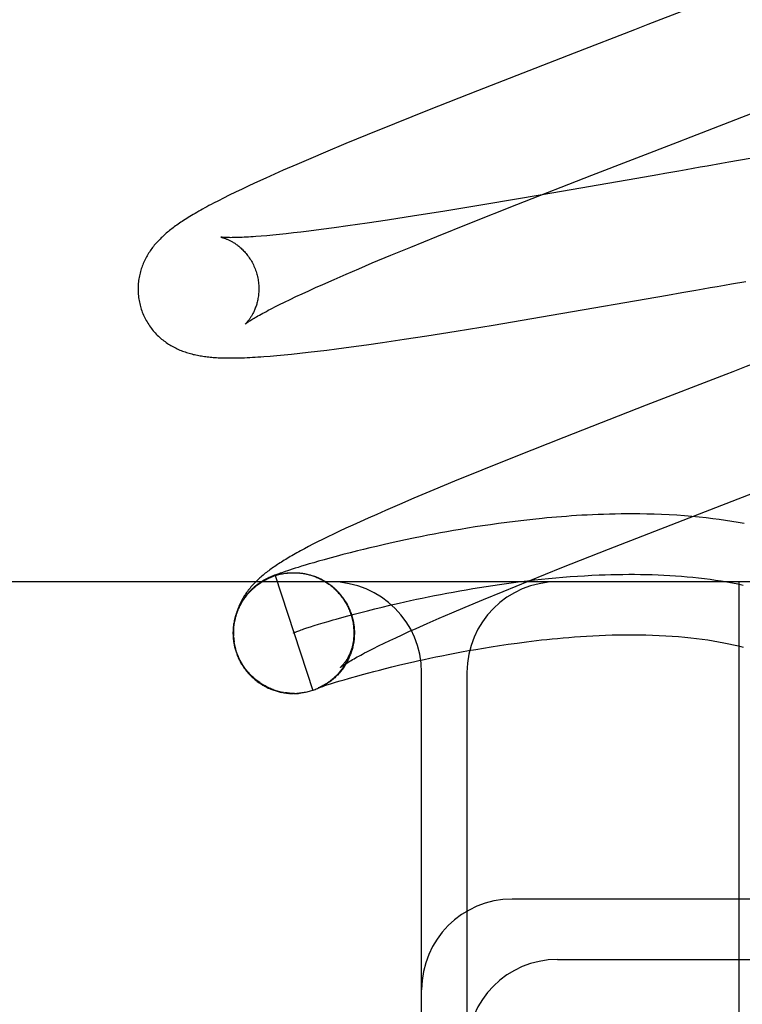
# Model space of a CAD drawing. Header units: inches. Extents: x 0 to 243, y 0 to 157.
# Tile 17 of 115: x 116.518 to 116.637, y 57.59 to 57.753. Entities that reach past the tile are written whole.
import ezdxf

# ---------------------------------------------------------------- set-up
doc = ezdxf.new("R2010")
doc.units = ezdxf.units.IN
doc.header["$LTSCALE"] = 13.357143
doc.header["$MEASUREMENT"] = 0
doc.linetypes.add('HIDDEN', pattern=[0.2, 0.1, -0.1])
doc.layers.add('DEFAULT_2', color=8, linetype='HIDDEN')

msp = doc.modelspace()

# ---------------------------------------------------------------- linework, layer by layer
at = {"layer": 'DEFAULT_2', "color": 8, "linetype": 'HIDDEN'}
for p, q in [((116.63617, 57.75773), (116.62157, 57.75207)), ((116.60937, 57.74735), (116.59339, 57.74113)), ((116.59339, 57.74113), (116.58537, 57.73796)), ((116.58537, 57.73796), (116.57964, 57.73566)), ((116.62871, 57.73349), (116.63881, 57.7374)), ((116.57964, 57.73566), (116.57508, 57.73381)), ((116.57508, 57.73381), (116.57158, 57.73237)), ((116.57158, 57.73237), (116.56822, 57.73097)), ((116.5658, 57.72994), (116.56346, 57.72894)), ((116.56822, 57.73097), (116.5658, 57.72994)), ((116.6385, 57.72991), (116.63495, 57.72928)), ((116.56346, 57.72894), (116.56122, 57.72796)), ((116.55835, 57.72668), (116.55696, 57.72605)), ((116.55977, 57.72732), (116.55835, 57.72668)), ((116.56122, 57.72796), (116.55977, 57.72732)), ((116.59986, 57.72228), (116.61228, 57.72713)), ((116.61973, 57.72662), (116.60405, 57.7239)), ((116.62321, 57.72723), (116.61973, 57.72662)), ((116.62788, 57.72804), (116.6267, 57.72784)), ((116.55563, 57.72543), (116.5544, 57.72485)), ((116.55696, 57.72605), (116.55563, 57.72543)), ((116.55134, 57.72336), (116.55048, 57.72293)), ((116.55227, 57.72382), (116.55134, 57.72336)), ((116.55329, 57.72432), (116.55227, 57.72382)), ((116.5544, 57.72485), (116.55329, 57.72432)), ((116.60405, 57.7239), (116.59458, 57.7223)), ((116.55048, 57.72293), (116.54968, 57.72251)), ((116.59458, 57.7223), (116.58763, 57.72116)), ((116.5921, 57.71921), (116.59986, 57.72228)), ((116.58294, 57.72041), (116.57848, 57.71972)), ((116.58763, 57.72116), (116.58294, 57.72041)), ((116.56965, 57.71844), (116.56749, 57.71815)), ((116.57192, 57.71876), (116.56965, 57.71844)), ((116.57511, 57.71922), (116.57192, 57.71876)), ((116.57848, 57.71972), (116.57511, 57.71922)), ((116.58663, 57.71702), (116.5921, 57.71921)), ((116.55851, 57.71714), (116.55756, 57.71706)), ((116.55952, 57.71724), (116.55851, 57.71714)), ((116.56059, 57.71734), (116.55952, 57.71724)), ((116.56172, 57.71746), (116.56059, 57.71734)), ((116.5629, 57.71759), (116.56172, 57.71746)), ((116.56415, 57.71774), (116.5629, 57.71759)), ((116.56544, 57.7179), (116.56415, 57.71774)), ((116.56749, 57.71815), (116.56544, 57.7179)), ((116.58231, 57.71526), (116.58663, 57.71702)), ((116.57904, 57.71391), (116.58231, 57.71526)), ((116.57594, 57.71262), (116.57904, 57.71391)), ((116.57373, 57.71168), (116.57594, 57.71262)), ((116.56963, 57.70991), (116.57162, 57.71078)), ((116.57162, 57.71078), (116.57373, 57.71168)), ((116.56656, 57.70855), (116.56775, 57.70908)), ((116.56775, 57.70908), (116.56963, 57.70991)), ((116.63541, 57.70916), (116.63777, 57.70957)), ((116.56236, 57.70659), (116.56332, 57.70705)), ((116.56332, 57.70705), (116.56435, 57.70753)), ((116.56435, 57.70753), (116.56543, 57.70803)), ((116.56543, 57.70803), (116.56656, 57.70855)), ((116.60557, 57.70397), (116.62484, 57.70731)), ((116.62484, 57.70731), (116.62717, 57.70771)), ((116.62717, 57.70771), (116.62952, 57.70813)), ((116.55981, 57.70534), (116.5606, 57.70574)), ((116.5606, 57.70574), (116.56145, 57.70615)), ((116.56145, 57.70615), (116.56236, 57.70659)), ((116.59596, 57.70235), (116.60557, 57.70397)), ((116.58986, 57.70136), (116.59596, 57.70235)), ((116.58124, 57.70001), (116.58499, 57.70058)), ((116.58499, 57.70058), (116.58986, 57.70136)), ((116.57248, 57.69874), (116.57501, 57.69909)), ((116.57501, 57.69909), (116.57762, 57.69947)), ((116.57762, 57.69947), (116.58124, 57.70001)), ((116.55905, 57.69721), (116.56016, 57.69731)), ((116.56016, 57.69731), (116.56135, 57.69742)), ((116.56135, 57.69742), (116.5626, 57.69754)), ((116.5626, 57.69754), (116.56394, 57.69768)), ((116.56394, 57.69768), (116.56536, 57.69784)), ((116.56536, 57.69784), (116.56686, 57.69802)), ((116.56686, 57.69802), (116.56842, 57.69821)), ((116.56842, 57.69821), (116.57002, 57.69841)), ((116.57002, 57.69841), (116.57248, 57.69874)), ((116.6213, 57.68907), (116.60764, 57.68373)), ((116.60764, 57.68373), (116.59972, 57.68059)), ((116.59972, 57.68059), (116.59407, 57.67832)), ((116.59407, 57.67832), (116.58958, 57.67649)), ((116.58958, 57.67649), (116.58614, 57.67507)), ((116.6274, 57.67008), (116.64266, 57.67599)), ((116.58614, 57.67507), (116.58285, 57.67369)), ((116.58285, 57.67369), (116.58047, 57.67267)), ((116.57816, 57.67167), (116.57668, 57.67102)), ((116.58047, 57.67267), (116.57816, 57.67167)), ((116.57397, 57.66981), (116.57275, 57.66925)), ((116.57528, 57.6704), (116.57397, 57.66981)), ((116.57668, 57.67102), (116.57528, 57.6704)), ((116.59684, 57.6695), (116.59551, 57.66931)), ((116.59821, 57.66968), (116.59684, 57.6695)), ((116.59962, 57.66986), (116.59821, 57.66968)), ((116.60106, 57.67003), (116.59962, 57.66986)), ((116.60255, 57.67019), (116.60106, 57.67003)), ((116.61504, 57.66525), (116.6274, 57.67008)), ((116.57053, 57.66822), (116.56952, 57.66774)), ((116.5716, 57.66872), (116.57053, 57.66822)), ((116.57275, 57.66925), (116.5716, 57.66872)), ((116.58722, 57.66794), (116.58617, 57.66775)), ((116.58829, 57.66814), (116.58722, 57.66794)), ((116.58941, 57.66834), (116.58829, 57.66814)), ((116.59056, 57.66853), (116.58941, 57.66834)), ((116.59174, 57.66873), (116.59056, 57.66853)), ((116.59296, 57.66893), (116.59174, 57.66873)), ((116.59422, 57.66912), (116.59296, 57.66893)), ((116.59551, 57.66931), (116.59422, 57.66912)), ((116.56689, 57.66645), (116.56612, 57.66606)), ((116.56771, 57.66686), (116.56689, 57.66645)), ((116.56859, 57.66729), (116.56771, 57.66686)), ((116.56952, 57.66774), (116.56859, 57.66729)), ((116.57893, 57.66625), (116.57776, 57.66598)), ((116.58016, 57.66652), (116.57893, 57.66625)), ((116.58144, 57.6668), (116.58016, 57.66652)), ((116.58278, 57.66708), (116.58144, 57.6668)), ((116.58419, 57.66736), (116.58278, 57.66708)), ((116.58516, 57.66755), (116.58419, 57.66736)), ((116.58617, 57.66775), (116.58516, 57.66755)), ((116.56472, 57.66532), (116.56408, 57.66498)), ((116.5654, 57.66568), (116.56472, 57.66532)), ((116.56612, 57.66606), (116.5654, 57.66568)), ((116.57227, 57.66465), (116.57109, 57.66435)), ((116.57353, 57.66497), (116.57227, 57.66465)), ((116.57452, 57.66522), (116.57353, 57.66497)), ((116.57556, 57.66547), (116.57452, 57.66522)), ((116.57664, 57.66572), (116.57556, 57.66547)), ((116.57776, 57.66598), (116.57664, 57.66572)), ((116.60734, 57.6622), (116.61504, 57.66525)), ((116.56627, 57.66302), (116.56553, 57.66281)), ((116.56708, 57.66326), (116.56627, 57.66302)), ((116.56797, 57.66351), (116.56708, 57.66326)), ((116.56894, 57.66377), (116.56797, 57.66351)), ((116.56998, 57.66405), (116.56894, 57.66377)), ((116.57109, 57.66435), (116.56998, 57.66405)), ((116.56096, 57.66136), (116.56069, 57.66127)), ((116.56125, 57.66146), (116.56096, 57.66136)), ((116.56156, 57.66157), (116.56125, 57.66146)), ((116.5619, 57.66168), (116.56156, 57.66157)), ((116.56228, 57.6618), (116.5619, 57.66168)), ((116.56224, 57.66134), (116.56231, 57.66135)), ((116.5627, 57.66194), (116.56228, 57.6618)), ((116.56231, 57.66135), (116.56253, 57.66136)), ((116.56233, 57.66135), (116.56254, 57.66136)), ((116.56245, 57.66136), (116.56253, 57.66136)), ((116.56253, 57.66136), (116.56273, 57.66137)), ((116.56261, 57.66136), (116.5627, 57.66136)), ((116.56317, 57.66209), (116.5627, 57.66194)), ((116.56275, 57.66137), (116.56295, 57.66137)), ((116.56308, 57.66137), (116.56318, 57.66136)), ((116.56368, 57.66225), (116.56317, 57.66209)), ((116.56351, 57.66135), (116.56376, 57.66134)), ((116.56357, 57.66136), (116.56378, 57.66134)), ((116.56362, 57.66134), (116.56374, 57.66133)), ((116.56424, 57.66242), (116.56368, 57.66225)), ((116.56386, 57.66132), (116.56398, 57.66131)), ((116.56486, 57.66261), (116.56424, 57.66242)), ((116.56553, 57.66281), (116.56486, 57.66261)), ((116.6019, 57.66002), (116.60734, 57.6622)), ((116.71662, 57.65985), (115.71662, 57.65985)), ((116.55896, 57.66059), (116.55886, 57.66055)), ((116.55919, 57.66069), (116.5591, 57.66065)), ((116.55928, 57.66073), (116.55919, 57.66069)), ((116.55938, 57.66077), (116.55928, 57.66073)), ((116.55947, 57.66081), (116.55938, 57.66077)), ((116.55957, 57.66085), (116.55947, 57.66081)), ((116.55967, 57.66089), (116.55957, 57.66085)), ((116.55977, 57.66093), (116.55967, 57.66089)), ((116.55987, 57.66097), (116.55977, 57.66093)), ((116.55998, 57.66101), (116.55987, 57.66097)), ((116.5599, 57.66088), (116.56609, 57.64186)), ((116.56015, 57.66107), (116.55998, 57.66101)), ((116.56032, 57.66114), (116.56015, 57.66107)), ((116.5605, 57.6612), (116.56032, 57.66114)), ((116.56069, 57.66127), (116.5605, 57.6612)), ((116.5615, 57.66126), (116.56171, 57.66129)), ((116.56171, 57.66129), (116.56191, 57.66131)), ((116.5646, 57.66124), (116.56481, 57.66121)), ((116.56501, 57.66117), (116.56521, 57.66112)), ((116.56535, 57.66107), (116.56561, 57.66102)), ((116.56559, 57.66103), (116.56581, 57.66097)), ((116.56579, 57.66097), (116.56601, 57.66091)), ((116.56598, 57.66091), (116.56621, 57.66084)), ((116.56618, 57.66085), (116.5664, 57.66077)), ((116.56637, 57.66078), (116.56659, 57.6607)), ((116.56657, 57.66071), (116.56679, 57.66062)), ((116.56676, 57.66063), (116.56698, 57.66054)), ((116.56695, 57.66055), (116.56717, 57.66046)), ((116.56714, 57.66047), (116.56735, 57.66037)), ((116.56732, 57.66038), (116.56754, 57.66028)), ((116.56751, 57.66029), (116.56772, 57.66018)), ((116.56769, 57.66019), (116.5679, 57.66008)), ((116.56787, 57.66009), (116.56808, 57.65998)), ((116.56805, 57.65999), (116.56826, 57.65987)), ((116.56823, 57.65988), (116.56843, 57.65976)), ((116.5684, 57.65977), (116.56861, 57.65965)), ((116.59762, 57.65827), (116.6019, 57.66002)), ((116.63662, 57.65985), (116.63662, 57.53485)), ((116.56857, 57.65966), (116.56878, 57.65953)), ((116.56874, 57.65954), (116.56894, 57.65941)), ((116.56891, 57.65942), (116.56911, 57.65928)), ((116.56907, 57.6593), (116.56927, 57.65916)), ((116.56924, 57.65917), (116.56943, 57.65902)), ((116.56939, 57.65904), (116.56959, 57.65889)), ((116.56955, 57.6589), (116.56974, 57.65875)), ((116.56971, 57.65877), (116.56989, 57.65861)), ((116.56986, 57.65863), (116.57004, 57.65847)), ((116.57, 57.65848), (116.57019, 57.65832)), ((116.57015, 57.65833), (116.57033, 57.65817)), ((116.57029, 57.65819), (116.57047, 57.65801)), ((116.59437, 57.65693), (116.59762, 57.65827)), ((116.57043, 57.65803), (116.5706, 57.65786)), ((116.57057, 57.65788), (116.57074, 57.6577)), ((116.5707, 57.65772), (116.57087, 57.65754)), ((116.57083, 57.65756), (116.57099, 57.65737)), ((116.57095, 57.65739), (116.57111, 57.65721)), ((116.57108, 57.65723), (116.57123, 57.65704)), ((116.57119, 57.65706), (116.57135, 57.65687)), ((116.57131, 57.65689), (116.57146, 57.65669)), ((116.57142, 57.65672), (116.57157, 57.65652)), ((116.57153, 57.65654), (116.57167, 57.65634)), ((116.5913, 57.65565), (116.59437, 57.65693)), ((116.57164, 57.65636), (116.57177, 57.65616)), ((116.57174, 57.65618), (116.57187, 57.65597)), ((116.57183, 57.656), (116.57196, 57.65579)), ((116.57193, 57.65582), (116.57205, 57.6556)), ((116.57202, 57.65563), (116.57214, 57.65541)), ((116.5721, 57.65544), (116.57222, 57.65522)), ((116.57219, 57.65525), (116.5723, 57.65503)), ((116.57226, 57.65506), (116.57237, 57.65484)), ((116.57234, 57.65487), (116.57244, 57.65464)), ((116.57404, 57.65478), (116.57518, 57.65508)), ((116.57518, 57.65508), (116.57636, 57.65537)), ((116.57636, 57.65537), (116.57758, 57.65567)), ((116.57758, 57.65567), (116.57885, 57.65597)), ((116.58911, 57.65472), (116.5913, 57.65565)), ((116.56782, 57.65305), (116.56863, 57.65329)), ((116.56995, 57.65368), (116.5709, 57.65394)), ((116.5709, 57.65394), (116.5719, 57.65421)), ((116.5719, 57.65421), (116.57295, 57.6545)), ((116.57241, 57.65467), (116.57251, 57.65445)), ((116.57247, 57.65448), (116.57257, 57.65425)), ((116.57254, 57.65428), (116.57263, 57.65405)), ((116.57263, 57.65405), (116.57279, 57.65339)), ((116.57295, 57.6545), (116.57404, 57.65478)), ((116.58506, 57.65296), (116.58703, 57.65382)), ((116.58703, 57.65382), (116.58911, 57.65472)), ((116.56462, 57.65205), (116.56514, 57.65222)), ((116.56514, 57.65222), (116.56572, 57.6524)), ((116.56572, 57.6524), (116.56636, 57.65261)), ((116.56636, 57.65261), (116.56706, 57.65282)), ((116.56706, 57.65282), (116.56782, 57.65305)), ((116.57287, 57.65296), (116.57288, 57.65267)), ((116.5729, 57.65273), (116.57291, 57.65246)), ((116.57293, 57.65249), (116.57296, 57.65217)), ((116.57295, 57.65226), (116.57298, 57.65196)), ((116.57296, 57.65202), (116.57297, 57.65164)), ((116.57297, 57.65179), (116.57297, 57.65143)), ((116.57298, 57.65156), (116.57297, 57.65134)), ((116.58092, 57.6511), (116.58203, 57.65161)), ((116.58203, 57.65161), (116.58321, 57.65214)), ((116.58321, 57.65214), (116.58506, 57.65296)), ((116.5779, 57.64968), (116.57885, 57.65014)), ((116.57885, 57.65014), (116.57985, 57.65061)), ((116.57985, 57.65061), (116.58092, 57.6511)), ((116.55336, 57.64872), (116.55311, 57.64985)), ((116.55317, 57.64908), (116.5534, 57.64827)), ((116.55349, 57.64826), (116.55336, 57.64872)), ((116.57254, 57.6484), (116.57245, 57.64818)), ((116.5726, 57.64861), (116.57251, 57.64837)), ((116.57266, 57.64881), (116.57257, 57.64857)), ((116.57271, 57.64902), (116.57263, 57.64877)), ((116.57276, 57.64922), (116.57268, 57.64897)), ((116.5728, 57.64943), (116.57273, 57.64917)), ((116.5754, 57.64845), (116.57618, 57.64884)), ((116.57618, 57.64884), (116.57701, 57.64925)), ((116.57701, 57.64925), (116.5779, 57.64968)), ((116.59073, 57.64825), (116.59189, 57.64847)), ((116.59189, 57.64847), (116.59309, 57.64868)), ((116.59309, 57.64868), (116.59434, 57.64889)), ((116.59434, 57.64889), (116.59564, 57.6491)), ((116.59564, 57.6491), (116.597, 57.64931)), ((116.597, 57.64931), (116.59842, 57.64952)), ((116.57241, 57.648), (116.57233, 57.6478)), ((116.57248, 57.6482), (116.57238, 57.64798)), ((116.58277, 57.64661), (116.58365, 57.64681)), ((116.58365, 57.64681), (116.58456, 57.64701)), ((116.58456, 57.64701), (116.5855, 57.64721)), ((116.5855, 57.64721), (116.58647, 57.64742)), ((116.58647, 57.64742), (116.58748, 57.64762)), ((116.58748, 57.64762), (116.58853, 57.64783)), ((116.58853, 57.64783), (116.58961, 57.64804)), ((116.58961, 57.64804), (116.59073, 57.64825)), ((116.57621, 57.64501), (116.57713, 57.64525)), ((116.57713, 57.64525), (116.57813, 57.64551)), ((116.57813, 57.64551), (116.57919, 57.64577)), ((116.57919, 57.64577), (116.58032, 57.64604)), ((116.58032, 57.64604), (116.58151, 57.64632)), ((116.58151, 57.64632), (116.58277, 57.64661)), ((116.57005, 57.64328), (116.57064, 57.64346)), ((116.57064, 57.64346), (116.57129, 57.64365)), ((116.57129, 57.64365), (116.572, 57.64386)), ((116.572, 57.64386), (116.57257, 57.64402)), ((116.57257, 57.64402), (116.57341, 57.64426)), ((116.57341, 57.64426), (116.57433, 57.64451)), ((116.57433, 57.64451), (116.57536, 57.64479)), ((116.57536, 57.64479), (116.57621, 57.64501)), ((116.58412, 57.54985), (116.58412, 57.64485)), ((116.59162, 57.64485), (116.59162, 57.54985)), ((116.567, 57.64228), (116.56699, 57.64228)), ((116.56699, 57.64228), (116.56699, 57.64228)), ((116.56701, 57.64229), (116.567, 57.64228)), ((116.567, 57.64228), (116.56701, 57.64228)), ((116.56704, 57.6423), (116.56702, 57.64229)), ((116.56702, 57.64229), (116.56705, 57.6423)), ((116.56705, 57.6423), (116.56711, 57.64232)), ((116.56706, 57.64231), (116.56705, 57.6423)), ((116.5671, 57.64232), (116.56708, 57.64232)), ((116.56711, 57.64232), (116.56718, 57.64235)), ((116.56718, 57.64235), (116.56727, 57.64238)), ((116.56725, 57.64239), (116.56719, 57.64237)), ((116.56746, 57.64243), (116.56724, 57.64232)), ((116.56731, 57.64242), (116.56725, 57.64239)), ((116.56727, 57.64238), (116.56738, 57.64242)), ((116.56738, 57.64242), (116.56755, 57.64248)), ((116.56765, 57.64252), (116.56742, 57.64241)), ((116.56755, 57.64248), (116.56775, 57.64255)), ((116.56783, 57.64262), (116.56761, 57.6425)), ((116.56775, 57.64255), (116.568, 57.64263)), ((116.56802, 57.64273), (116.56779, 57.6426)), ((116.5682, 57.64284), (116.56797, 57.6427)), ((116.568, 57.64263), (116.56829, 57.64273)), ((116.56829, 57.64273), (116.56864, 57.64284)), ((116.56864, 57.64284), (116.56905, 57.64297)), ((116.56905, 57.64297), (116.56952, 57.64312)), ((116.56952, 57.64312), (116.57005, 57.64328)), ((116.56125, 57.64153), (116.561, 57.64155)), ((116.56115, 57.64153), (116.56146, 57.64149)), ((116.56166, 57.64146), (116.56146, 57.64149)), ((116.56186, 57.64146), (116.56166, 57.64148)), ((116.56206, 57.64142), (116.56186, 57.64144)), ((116.56227, 57.64142), (116.56207, 57.64144)), ((116.56213, 57.6414), (116.56225, 57.64139)), ((116.56288, 57.64139), (116.56268, 57.6414)), ((116.56273, 57.64137), (116.56284, 57.64137)), ((116.56308, 57.64139), (116.56284, 57.64137)), ((116.56308, 57.64137), (116.56288, 57.64137)), ((116.56382, 57.64141), (116.56389, 57.64141)), ((116.56403, 57.64143), (116.5641, 57.64143)), ((116.56423, 57.64145), (116.56429, 57.64146)), ((116.71662, 57.60735), (116.59912, 57.60735)), ((116.60662, 57.59735), (116.71662, 57.59735))]:
    msp.add_line(p, q, dxfattribs=at)
for points in [[(116.62157, 57.75207), (116.61933, 57.75121), (116.60937, 57.74735)], [(116.61228, 57.72713), (116.62648, 57.73263), (116.62871, 57.73349)], [(116.6314, 57.72866), (116.63023, 57.72846), (116.62788, 57.72804)], [(116.63495, 57.72928), (116.63376, 57.72908), (116.6314, 57.72866)], [(116.6267, 57.72784), (116.62437, 57.72743), (116.62321, 57.72723)], [(116.54968, 57.72251), (116.5493, 57.72231), (116.54893, 57.72211), (116.54857, 57.72192), (116.54822, 57.72173), (116.54788, 57.72155), (116.54756, 57.72136), (116.54724, 57.72118), (116.54693, 57.721), (116.54663, 57.72083), (116.54633, 57.72066), (116.54605, 57.72049), (116.54577, 57.72032), (116.5455, 57.72016), (116.54524, 57.71999), (116.54498, 57.71983), (116.54473, 57.71967), (116.54449, 57.71951), (116.54426, 57.71936), (116.54403, 57.7192), (116.54381, 57.71905), (116.54359, 57.7189), (116.54338, 57.71875), (116.54318, 57.7186), (116.54298, 57.71845), (116.54279, 57.7183), (116.54259, 57.71815), (116.54241, 57.718), (116.54222, 57.71785), (116.54204, 57.7177), (116.54186, 57.71755), (116.54168, 57.7174), (116.5415, 57.71724), (116.54133, 57.71708), (116.54116, 57.71692), (116.54099, 57.71676), (116.54083, 57.71659), (116.54066, 57.71642), (116.5405, 57.71625), (116.54034, 57.71608), (116.54019, 57.71591), (116.54003, 57.71573), (116.53988, 57.71555), (116.53974, 57.71537), (116.5396, 57.71518), (116.53946, 57.715), (116.53932, 57.71481), (116.53919, 57.71462), (116.53906, 57.71442), (116.53894, 57.71423), (116.53881, 57.71403), (116.53869, 57.71382), (116.53858, 57.71362), (116.53847, 57.71341), (116.53836, 57.7132), (116.53826, 57.71298), (116.53816, 57.71277), (116.53806, 57.71255), (116.53797, 57.71233), (116.53789, 57.71211), (116.53781, 57.71188), (116.53773, 57.71165), (116.53766, 57.71142), (116.53759, 57.71119), (116.53753, 57.71095), (116.53747, 57.71071), (116.53742, 57.71047), (116.53737, 57.71023), (116.53733, 57.70998), (116.53729, 57.70973), (116.53726, 57.70948), (116.53723, 57.70923), (116.53721, 57.70898), (116.5372, 57.70872), (116.53719, 57.70847), (116.53719, 57.70821), (116.5372, 57.70795), (116.53721, 57.70769), (116.53723, 57.70744), (116.53725, 57.70718), (116.53728, 57.70692), (116.53732, 57.70666), (116.53736, 57.70641), (116.53741, 57.70615), (116.53746, 57.7059), (116.53752, 57.70564), (116.53758, 57.70543)], [(116.55756, 57.71706), (116.55668, 57.71699), (116.55626, 57.71696), (116.55585, 57.71694), (116.55547, 57.71691), (116.5551, 57.71689), (116.55474, 57.71687), (116.5544, 57.71686), (116.55408, 57.71685), (116.55378, 57.71684), (116.55349, 57.71683), (116.55323, 57.71682), (116.55298, 57.71682), (116.55274, 57.71682), (116.55252, 57.71681), (116.55232, 57.71682), (116.55214, 57.71682), (116.55197, 57.71682), (116.55181, 57.71683), (116.55167, 57.71683), (116.55154, 57.71684), (116.55143, 57.71684), (116.55132, 57.71685), (116.55123, 57.71685), (116.55116, 57.71686), (116.55109, 57.71687), (116.55103, 57.71687), (116.55099, 57.71688), (116.55095, 57.71688), (116.55092, 57.71688), (116.55091, 57.71689), (116.5509, 57.71689)], [(116.5509, 57.71689), (116.5509, 57.71689), (116.5509, 57.71689), (116.55092, 57.71688), (116.55094, 57.71688), (116.55097, 57.71687), (116.55101, 57.71687), (116.55105, 57.71686), (116.5511, 57.71684), (116.55115, 57.71683), (116.55121, 57.71681), (116.55128, 57.71679), (116.55135, 57.71677), (116.55142, 57.71675), (116.5515, 57.71672), (116.55158, 57.71669), (116.55167, 57.71666), (116.55176, 57.71663), (116.55185, 57.71659), (116.55195, 57.71655), (116.55205, 57.71651), (116.55215, 57.71646), (116.55226, 57.71641), (116.55236, 57.71636), (116.55248, 57.7163), (116.55259, 57.71624), (116.55271, 57.71617), (116.55282, 57.71611), (116.55294, 57.71603), (116.55307, 57.71596), (116.55319, 57.71588), (116.55332, 57.71579), (116.55345, 57.7157), (116.55358, 57.7156), (116.55371, 57.7155), (116.55385, 57.7154), (116.55398, 57.71528), (116.55411, 57.71517), (116.55425, 57.71505), (116.55439, 57.71492), (116.55452, 57.71479), (116.55466, 57.71465), (116.5548, 57.7145), (116.55493, 57.71435), (116.55507, 57.71419), (116.5552, 57.71403), (116.55533, 57.71386), (116.55546, 57.71368), (116.55559, 57.7135), (116.55571, 57.71332), (116.55583, 57.71313), (116.55595, 57.71293), (116.55606, 57.71273), (116.55617, 57.71253), (116.55627, 57.71232), (116.55637, 57.7121), (116.55647, 57.71189), (116.55656, 57.71167), (116.55664, 57.71144), (116.55672, 57.71122), (116.55679, 57.71099), (116.55685, 57.71079)], [(116.55685, 57.71079), (116.5569, 57.71059), (116.55696, 57.71036), (116.55701, 57.71012), (116.55705, 57.70989), (116.55709, 57.70965), (116.55712, 57.70942), (116.55715, 57.70918), (116.55716, 57.70895), (116.55718, 57.70872), (116.55718, 57.70849), (116.55718, 57.70826), (116.55718, 57.70804), (116.55717, 57.70781), (116.55715, 57.70759), (116.55713, 57.70738), (116.55711, 57.70716), (116.55708, 57.70695), (116.55704, 57.70675), (116.55701, 57.70655), (116.55696, 57.70635), (116.55692, 57.70616), (116.55687, 57.70598), (116.55682, 57.7058), (116.55677, 57.70562), (116.55671, 57.70545), (116.55665, 57.70529), (116.55659, 57.70513), (116.55653, 57.70497), (116.55647, 57.70482), (116.55641, 57.70468), (116.55634, 57.70454), (116.55627, 57.7044), (116.55621, 57.70428), (116.55614, 57.70415), (116.55608, 57.70403), (116.55601, 57.70392), (116.55594, 57.70381), (116.55588, 57.7037), (116.55581, 57.7036), (116.55575, 57.7035), (116.55568, 57.70341), (116.55562, 57.70332), (116.55556, 57.70324), (116.5555, 57.70316), (116.55544, 57.70308), (116.55538, 57.70301), (116.55533, 57.70294), (116.55527, 57.70288), (116.55522, 57.70282), (116.55517, 57.70277), (116.55513, 57.70272), (116.55508, 57.70267), (116.55505, 57.70263), (116.55501, 57.7026), (116.55498, 57.70257), (116.55495, 57.70254), (116.55493, 57.70252), (116.55491, 57.70251), (116.5549, 57.7025), (116.5549, 57.70249)], [(116.62952, 57.70813), (116.63069, 57.70833), (116.63187, 57.70854), (116.63305, 57.70874), (116.63423, 57.70895), (116.63541, 57.70916)], [(116.53758, 57.70543), (116.53764, 57.70522), (116.53772, 57.70497), (116.5378, 57.70473), (116.53789, 57.70448), (116.53799, 57.70424), (116.53809, 57.704), (116.5382, 57.70377), (116.53831, 57.70353), (116.53843, 57.7033), (116.53855, 57.70308), (116.53868, 57.70286), (116.53881, 57.70264), (116.53895, 57.70242), (116.53909, 57.70221), (116.53924, 57.702), (116.53939, 57.7018), (116.53955, 57.7016), (116.5397, 57.70141), (116.53987, 57.70122), (116.54003, 57.70104), (116.5402, 57.70086), (116.54037, 57.70068), (116.54055, 57.70051), (116.54073, 57.70035), (116.54091, 57.70019), (116.54109, 57.70003), (116.54127, 57.69988), (116.54146, 57.69974), (116.54165, 57.6996), (116.54184, 57.69946), (116.54204, 57.69932), (116.54224, 57.69919), (116.54244, 57.69907), (116.54264, 57.69895), (116.54285, 57.69883), (116.54305, 57.69872), (116.54326, 57.69861), (116.54347, 57.6985), (116.54368, 57.69841), (116.54389, 57.69831), (116.5441, 57.69822), (116.54432, 57.69813), (116.54453, 57.69805), (116.54475, 57.69797), (116.54497, 57.69789), (116.54519, 57.69782), (116.54542, 57.69775), (116.54564, 57.69768), (116.54587, 57.69762), (116.54609, 57.69756), (116.54632, 57.6975), (116.54654, 57.69745), (116.54677, 57.6974), (116.547, 57.69735), (116.54723, 57.69731), (116.54746, 57.69727), (116.54769, 57.69723), (116.54793, 57.69719), (116.54816, 57.69716), (116.5484, 57.69713), (116.54864, 57.6971), (116.54889, 57.69707), (116.54913, 57.69705), (116.54939, 57.69702), (116.54964, 57.697), (116.5499, 57.69699), (116.55017, 57.69697), (116.55044, 57.69695), (116.55072, 57.69694), (116.55101, 57.69693), (116.55131, 57.69692), (116.55161, 57.69691), (116.55193, 57.69691), (116.55225, 57.69691), (116.55259, 57.69691), (116.55293, 57.69691), (116.55329, 57.69691), (116.55366, 57.69692), (116.55404, 57.69693), (116.55443, 57.69694), (116.55483, 57.69695), (116.55524, 57.69697), (116.55567, 57.69699), (116.55611, 57.69701), (116.55656, 57.69704), (116.55703, 57.69707), (116.55751, 57.6971), (116.55801, 57.69713), (116.55905, 57.69721)], [(116.5549, 57.70249), (116.55491, 57.7025), (116.55492, 57.70251), (116.55495, 57.70253), (116.55498, 57.70255), (116.55502, 57.70258), (116.55507, 57.70262), (116.55513, 57.70266), (116.5552, 57.70271), (116.55528, 57.70277), (116.55537, 57.70283), (116.55547, 57.7029), (116.55559, 57.70298), (116.55572, 57.70306), (116.55586, 57.70315), (116.55602, 57.70325), (116.55619, 57.70336), (116.55638, 57.70347), (116.55658, 57.70359), (116.5568, 57.70371), (116.55703, 57.70385), (116.55728, 57.70399), (116.55754, 57.70414), (116.55782, 57.70429), (116.55811, 57.70445), (116.55842, 57.70461), (116.55874, 57.70479), (116.55909, 57.70496), (116.55944, 57.70515), (116.55981, 57.70534)], [(116.64344, 57.69763), (116.63784, 57.69547), (116.63672, 57.69503), (116.63561, 57.6946), (116.63449, 57.69417), (116.6213, 57.68907)], [(116.63749, 57.66949), (116.63649, 57.66967), (116.63547, 57.66984), (116.63443, 57.67001), (116.63337, 57.67016), (116.63229, 57.6703), (116.63119, 57.67043), (116.63004, 57.67055), (116.62886, 57.67067), (116.62762, 57.67077), (116.62636, 57.67086), (116.62509, 57.67093), (116.62382, 57.67099), (116.62259, 57.67104), (116.62139, 57.67107), (116.62026, 57.67109), (116.61918, 57.6711), (116.61814, 57.6711), (116.61714, 57.67109), (116.61615, 57.67107), (116.61519, 57.67105), (116.61424, 57.67102), (116.61332, 57.67099), (116.61241, 57.67095), (116.61152, 57.67091), (116.61064, 57.67086), (116.60977, 57.67081), (116.60892, 57.67075), (116.60809, 57.67069), (116.60726, 57.67063), (116.60645, 57.67056), (116.60565, 57.67049), (116.60486, 57.67042), (116.60408, 57.67035), (116.60255, 57.67019)], [(116.56408, 57.66498), (116.56378, 57.66481), (116.56348, 57.66465), (116.5632, 57.66449), (116.56292, 57.66433), (116.56264, 57.66417), (116.56238, 57.66402), (116.56212, 57.66387), (116.56187, 57.66372), (116.56162, 57.66357), (116.56138, 57.66342), (116.56114, 57.66327), (116.56091, 57.66313), (116.56069, 57.66298), (116.56046, 57.66284), (116.56024, 57.6627), (116.56003, 57.66255), (116.55982, 57.66241), (116.55961, 57.66227), (116.55941, 57.66212), (116.55921, 57.66198), (116.55901, 57.66184), (116.55882, 57.66169), (116.55862, 57.66155), (116.55844, 57.6614), (116.55825, 57.66126), (116.55807, 57.66111), (116.55788, 57.66096), (116.5577, 57.66081), (116.55753, 57.66065), (116.55735, 57.6605), (116.55718, 57.66034), (116.55701, 57.66018), (116.55684, 57.66002), (116.55667, 57.65986), (116.55651, 57.65969), (116.55635, 57.65952), (116.55619, 57.65935), (116.55603, 57.65918), (116.55588, 57.659), (116.55573, 57.65882), (116.55558, 57.65864), (116.55544, 57.65846), (116.5553, 57.65827), (116.55516, 57.65809), (116.55503, 57.6579), (116.5549, 57.65771), (116.55477, 57.65751), (116.55465, 57.65731), (116.55453, 57.65711), (116.55441, 57.65691), (116.5543, 57.6567), (116.55419, 57.65649), (116.55409, 57.65628), (116.55399, 57.65607), (116.55389, 57.65585), (116.5538, 57.65563), (116.55371, 57.65541), (116.55363, 57.65518), (116.55355, 57.65496), (116.55348, 57.65473), (116.55341, 57.65449), (116.55334, 57.65426), (116.55328, 57.65402), (116.55323, 57.65378), (116.55318, 57.65354), (116.55313, 57.6533), (116.5531, 57.65305), (116.55306, 57.6528), (116.55303, 57.65255)], [(116.56194, 57.66132), (116.56212, 57.66133), (116.56232, 57.66135)], [(116.56199, 57.66132), (116.56205, 57.66133), (116.56211, 57.66133), (116.56217, 57.66134)], [(116.5627, 57.66136), (116.56294, 57.66137), (116.56315, 57.66137), (116.56335, 57.66137), (116.56356, 57.66136)], [(116.56279, 57.66137), (116.56288, 57.66137), (116.56298, 57.66137)], [(116.56329, 57.66136), (116.56339, 57.66136), (116.56351, 57.66135)], [(116.56374, 57.66133), (116.56397, 57.66132), (116.56417, 57.6613), (116.56438, 57.66127), (116.56458, 57.66124), (116.56478, 57.66121), (116.56499, 57.66117)], [(116.55886, 57.66055), (116.55881, 57.66052), (116.55876, 57.6605), (116.55871, 57.66048), (116.55865, 57.66045), (116.5586, 57.66042), (116.55855, 57.6604), (116.55849, 57.66037), (116.55843, 57.66034), (116.55838, 57.66031), (116.55832, 57.66028), (116.55826, 57.66025), (116.55821, 57.66022), (116.55815, 57.66019), (116.55809, 57.66016), (116.55803, 57.66012), (116.55797, 57.66009), (116.55791, 57.66005), (116.55785, 57.66002), (116.55778, 57.65998), (116.55772, 57.65994), (116.55765, 57.6599), (116.55758, 57.65985), (116.5575, 57.65981), (116.55743, 57.65976), (116.55735, 57.6597), (116.55727, 57.65965), (116.55719, 57.65959), (116.5571, 57.65953), (116.55701, 57.65946), (116.55692, 57.6594), (116.55682, 57.65933), (116.55673, 57.65925), (116.55663, 57.65917), (116.55653, 57.65909), (116.55643, 57.65901), (116.55633, 57.65892), (116.55622, 57.65882), (116.55612, 57.65873), (116.55601, 57.65863), (116.5559, 57.65852), (116.55579, 57.65841), (116.55568, 57.6583), (116.55557, 57.65818), (116.55546, 57.65806), (116.55534, 57.65793), (116.55523, 57.6578), (116.55512, 57.65766), (116.55501, 57.65752), (116.5549, 57.65737), (116.55478, 57.65722), (116.55467, 57.65706), (116.55456, 57.65689), (116.55444, 57.65671), (116.55433, 57.65653), (116.55422, 57.65634), (116.55411, 57.65615), (116.55401, 57.65595), (116.55391, 57.65575), (116.55382, 57.65555), (116.55373, 57.65535), (116.55364, 57.65515), (116.55356, 57.65495), (116.55349, 57.65474), (116.55341, 57.65453), (116.55335, 57.65432), (116.55328, 57.65411), (116.55323, 57.6539), (116.55317, 57.65368), (116.55312, 57.65347), (116.55308, 57.65325), (116.55304, 57.65303), (116.55301, 57.65282), (116.55298, 57.6526), (116.55295, 57.65238), (116.55293, 57.65216), (116.55292, 57.65194), (116.55291, 57.65172), (116.5529, 57.65149), (116.5529, 57.65127), (116.55291, 57.65105), (116.55292, 57.65083), (116.55293, 57.65061), (116.55295, 57.65039), (116.55298, 57.65017), (116.55301, 57.64995), (116.55304, 57.64973), (116.55308, 57.64952), (116.55312, 57.6493), (116.55317, 57.64908)], [(116.55304, 57.65238), (116.55306, 57.65258), (116.55309, 57.65278), (116.55312, 57.65299), (116.55316, 57.65319), (116.5532, 57.65339), (116.55324, 57.6536), (116.55329, 57.6538), (116.55334, 57.654), (116.5534, 57.65419), (116.55346, 57.65439), (116.55352, 57.65459), (116.55359, 57.65478), (116.55366, 57.65497), (116.55374, 57.65517), (116.55382, 57.65536), (116.5539, 57.65554), (116.55399, 57.65573), (116.55408, 57.65592), (116.55418, 57.6561), (116.55428, 57.65628), (116.55438, 57.65646), (116.55449, 57.65663), (116.5546, 57.65681), (116.55471, 57.65698), (116.55483, 57.65715), (116.55495, 57.65732), (116.55507, 57.65748), (116.5552, 57.65764), (116.55533, 57.6578), (116.55547, 57.65796), (116.5556, 57.65811), (116.55575, 57.65826), (116.55589, 57.65841), (116.55604, 57.65856), (116.55619, 57.6587), (116.55634, 57.65884), (116.55649, 57.65897), (116.55665, 57.65911), (116.55681, 57.65924), (116.55698, 57.65936), (116.55714, 57.65948), (116.55731, 57.6596), (116.55749, 57.65972), (116.55766, 57.65983), (116.55783, 57.65994), (116.55801, 57.66004), (116.55819, 57.66014), (116.55838, 57.66024), (116.55856, 57.66034), (116.55875, 57.66043), (116.55893, 57.66051), (116.55912, 57.66059), (116.55932, 57.66067), (116.55951, 57.66075), (116.5597, 57.66082), (116.5599, 57.66088)], [(116.5591, 57.66065), (116.55905, 57.66063), (116.55896, 57.66059)], [(116.5599, 57.66088), (116.5601, 57.66094), (116.56029, 57.661), (116.56049, 57.66105), (116.56069, 57.6611), (116.56089, 57.66115), (116.5611, 57.66119), (116.5613, 57.66123), (116.5615, 57.66126)], [(116.56166, 57.66128), (116.56173, 57.66129), (116.56178, 57.6613)], [(116.56183, 57.6613), (116.56188, 57.66131), (116.56194, 57.66132)], [(116.5641, 57.6613), (116.56423, 57.66128), (116.56436, 57.66126)], [(116.56449, 57.66124), (116.56463, 57.66122), (116.56477, 57.6612)], [(116.56491, 57.66117), (116.56519, 57.66113), (116.56539, 57.66108)], [(116.56505, 57.66114), (116.5652, 57.6611), (116.56535, 57.66107)], [(116.5655, 57.66103), (116.56565, 57.66099), (116.56581, 57.66094), (116.56597, 57.66089)], [(116.56613, 57.66084), (116.56629, 57.66078), (116.56645, 57.66072), (116.56662, 57.66066), (116.56679, 57.66059), (116.56697, 57.66051), (116.56714, 57.66043), (116.56732, 57.66034), (116.56751, 57.66025), (116.56769, 57.66015), (116.56788, 57.66005), (116.56807, 57.65994), (116.56825, 57.65982), (116.56844, 57.6597), (116.56862, 57.65958), (116.56879, 57.65946), (116.56897, 57.65933), (116.56914, 57.65919), (116.5693, 57.65906), (116.56947, 57.65892), (116.56963, 57.65877), (116.56979, 57.65863), (116.56994, 57.65848), (116.5701, 57.65832), (116.57025, 57.65816), (116.57039, 57.658), (116.57053, 57.65784), (116.57067, 57.65767), (116.57081, 57.6575), (116.57094, 57.65733), (116.57107, 57.65715), (116.57119, 57.65697), (116.57131, 57.65679), (116.57142, 57.65661), (116.57154, 57.65642), (116.57164, 57.65624), (116.57175, 57.65605), (116.57185, 57.65585), (116.57194, 57.65566), (116.57203, 57.65546), (116.57212, 57.65526), (116.5722, 57.65506), (116.57228, 57.65486), (116.57235, 57.65465), (116.57241, 57.65448)], [(116.57885, 57.65597), (116.58041, 57.65633), (116.58134, 57.65654), (116.58229, 57.65675), (116.58325, 57.65696), (116.58423, 57.65716), (116.58523, 57.65737), (116.58624, 57.65757), (116.58726, 57.65777), (116.5883, 57.65797), (116.58935, 57.65817), (116.59042, 57.65836), (116.59149, 57.65855), (116.59258, 57.65873), (116.59368, 57.65891), (116.59479, 57.65909), (116.59591, 57.65926), (116.59703, 57.65943), (116.59817, 57.65959), (116.59932, 57.65974), (116.60047, 57.65989), (116.60163, 57.66003), (116.60279, 57.66016), (116.60397, 57.66029), (116.60514, 57.66041), (116.60633, 57.66052), (116.60751, 57.66062), (116.6087, 57.66071), (116.6099, 57.66079), (116.61109, 57.66087), (116.61229, 57.66093), (116.61349, 57.66099)], [(116.61349, 57.66099), (116.61447, 57.66102), (116.61545, 57.66105), (116.61643, 57.66108), (116.61741, 57.66109), (116.61839, 57.6611), (116.61936, 57.6611), (116.62034, 57.66109), (116.62131, 57.66107), (116.62229, 57.66104), (116.62326, 57.66101), (116.62423, 57.66096), (116.62519, 57.66091), (116.62616, 57.66085), (116.62711, 57.66078), (116.62807, 57.6607), (116.62902, 57.66061), (116.62997, 57.66051), (116.63091, 57.66039), (116.63185, 57.66027), (116.63278, 57.66014), (116.63371, 57.66), (116.63463, 57.65984), (116.63555, 57.65968), (116.63646, 57.6595), (116.63736, 57.65932)], [(116.57241, 57.65448), (116.57246, 57.65431), (116.57253, 57.6541), (116.57258, 57.65388), (116.57264, 57.65367), (116.57269, 57.65345), (116.57273, 57.65324), (116.57277, 57.65302), (116.5728, 57.6528), (116.57283, 57.65258), (116.57285, 57.65236), (116.57287, 57.65214), (116.57289, 57.65192), (116.5729, 57.6517), (116.5729, 57.65148), (116.5729, 57.65126), (116.5729, 57.65104), (116.57289, 57.65082), (116.57287, 57.6506), (116.57285, 57.65038), (116.57283, 57.65016), (116.5728, 57.64994), (116.57276, 57.64972), (116.57273, 57.6495), (116.57268, 57.64929), (116.57263, 57.64907), (116.57258, 57.64886), (116.57252, 57.64865), (116.57246, 57.64844), (116.57239, 57.64823), (116.57232, 57.64802), (116.57224, 57.64781), (116.57216, 57.6476), (116.57208, 57.6474), (116.57199, 57.6472), (116.5719, 57.647), (116.5718, 57.64681), (116.5717, 57.64662), (116.5716, 57.64644), (116.5715, 57.64626), (116.57139, 57.64609), (116.57129, 57.64593), (116.57118, 57.64577), (116.57107, 57.64562), (116.57097, 57.64547), (116.57086, 57.64533), (116.57076, 57.64519), (116.57065, 57.64506), (116.57055, 57.64493), (116.57044, 57.64481), (116.57034, 57.64469), (116.57023, 57.64458), (116.57013, 57.64447), (116.57002, 57.64436), (116.56992, 57.64426), (116.56982, 57.64416), (116.56972, 57.64407), (116.56962, 57.64397), (116.56952, 57.64389), (116.56942, 57.6438), (116.56933, 57.64372), (116.56924, 57.64364), (116.56914, 57.64357), (116.56905, 57.6435), (116.56896, 57.64343), (116.56888, 57.64337), (116.56879, 57.6433), (116.56871, 57.64325), (116.56863, 57.64319), (116.56856, 57.64314), (116.56848, 57.64309), (116.56841, 57.64304), (116.56834, 57.643), (116.56828, 57.64295), (116.56821, 57.64291), (116.56815, 57.64288), (116.5681, 57.64284), (116.56804, 57.64281), (116.56799, 57.64278), (116.56794, 57.64275), (116.56789, 57.64272), (116.56784, 57.64269), (116.56779, 57.64267), (116.56775, 57.64264), (116.5677, 57.64262), (116.56766, 57.64259), (116.56761, 57.64257), (116.56757, 57.64255), (116.56753, 57.64253), (116.56749, 57.64251), (116.56745, 57.64249), (116.56741, 57.64247), (116.56738, 57.64245), (116.56734, 57.64244), (116.56731, 57.64242)], [(116.56863, 57.65329), (116.5695, 57.65355), (116.56995, 57.65368)], [(116.57259, 57.65408), (116.57265, 57.65388), (116.5727, 57.65368), (116.57274, 57.65348), (116.57279, 57.65328), (116.57282, 57.65307), (116.57286, 57.65287)], [(116.57279, 57.65339), (116.57283, 57.65319), (116.57287, 57.65296)], [(116.57282, 57.65323), (116.57286, 57.65302), (116.57289, 57.65281), (116.57292, 57.6526), (116.57294, 57.65239)], [(116.55301, 57.6523), (116.553, 57.65205), (116.55299, 57.65179), (116.55298, 57.65154), (116.55298, 57.65128), (116.553, 57.65094)], [(116.55299, 57.65114), (116.55299, 57.65135), (116.55299, 57.65155), (116.553, 57.65176), (116.55301, 57.65197), (116.55302, 57.65217), (116.55303, 57.65255)], [(116.56299, 57.65137), (116.56295, 57.65137), (116.56292, 57.65137), (116.56291, 57.65137), (116.5629, 57.65138), (116.56292, 57.65139), (116.56294, 57.65141), (116.56298, 57.65143), (116.56304, 57.65146), (116.56312, 57.6515), (116.56322, 57.65154), (116.56333, 57.65158), (116.56346, 57.65164), (116.56361, 57.65169), (116.56378, 57.65175), (116.56397, 57.65182), (116.56417, 57.65189), (116.56439, 57.65197), (116.56462, 57.65205)], [(116.57291, 57.65246), (116.57293, 57.65225), (116.57295, 57.65205), (116.57296, 57.65184)], [(116.57298, 57.65196), (116.57299, 57.65175), (116.57299, 57.65154), (116.57299, 57.65133), (116.57299, 57.65111)], [(116.5531, 57.64992), (116.55307, 57.65012), (116.55305, 57.65032), (116.55303, 57.65053), (116.55301, 57.65073), (116.55299, 57.65102)], [(116.55301, 57.65077), (116.55303, 57.65051), (116.55305, 57.65025), (116.55309, 57.64999), (116.55311, 57.64985)], [(116.57296, 57.65111), (116.57295, 57.65089), (116.57293, 57.65067), (116.57291, 57.65046), (116.57288, 57.65025), (116.57285, 57.65004), (116.57281, 57.64984), (116.57277, 57.64964), (116.57273, 57.64945), (116.57268, 57.64926), (116.57263, 57.64908), (116.57258, 57.6489), (116.57253, 57.64873), (116.57247, 57.64857), (116.57241, 57.64841), (116.57235, 57.64825), (116.57229, 57.6481), (116.57222, 57.64795), (116.57216, 57.64781), (116.5721, 57.64767), (116.57203, 57.64754), (116.57196, 57.64742), (116.5719, 57.6473), (116.57183, 57.64718), (116.57177, 57.64707), (116.5717, 57.64696), (116.57163, 57.64685), (116.57157, 57.64675), (116.5715, 57.64666), (116.57144, 57.64657), (116.57138, 57.64648), (116.57132, 57.6464), (116.57126, 57.64632), (116.5712, 57.64625), (116.57114, 57.64618), (116.57109, 57.64612), (116.57104, 57.64605), (116.57099, 57.646), (116.57094, 57.64595), (116.57089, 57.6459), (116.57085, 57.64586), (116.57082, 57.64582), (116.57078, 57.64579), (116.57076, 57.64576), (116.57073, 57.64574), (116.57071, 57.64572), (116.5707, 57.64571), (116.57069, 57.6457), (116.57069, 57.6457)], [(116.57297, 57.65143), (116.57297, 57.65122), (116.57296, 57.65101), (116.57295, 57.65081), (116.57294, 57.6506), (116.57292, 57.6504), (116.5729, 57.65019), (116.57287, 57.64998), (116.57284, 57.64978), (116.57281, 57.64958), (116.57277, 57.64937)], [(116.57297, 57.65134), (116.57298, 57.6509), (116.57297, 57.65069), (116.57295, 57.65048), (116.57293, 57.65027), (116.57291, 57.65006), (116.57288, 57.64985), (116.57284, 57.64964), (116.5728, 57.64943)], [(116.59842, 57.64952), (116.59992, 57.64973), (116.60069, 57.64983), (116.60148, 57.64994), (116.60229, 57.65004), (116.60311, 57.65013), (116.60396, 57.65023), (116.60482, 57.65032), (116.6057, 57.65041), (116.6066, 57.6505), (116.60752, 57.65058), (116.60846, 57.65066), (116.60942, 57.65074), (116.6104, 57.65081), (116.61141, 57.65087), (116.61244, 57.65093), (116.61349, 57.65098), (116.61456, 57.65102), (116.61565, 57.65106), (116.61674, 57.65108), (116.61785, 57.65109), (116.61896, 57.6511), (116.62008, 57.65109), (116.6212, 57.65107), (116.62232, 57.65104), (116.62343, 57.65099), (116.62452, 57.65093), (116.6256, 57.65086), (116.62665, 57.65078), (116.62767, 57.65069), (116.62866, 57.65059), (116.62962, 57.65048), (116.63056, 57.65036), (116.63148, 57.65023), (116.63237, 57.65008), (116.63325, 57.64993), (116.63411, 57.64977), (116.63495, 57.64961), (116.63576, 57.64943), (116.63655, 57.64925), (116.63731, 57.64906)], [(116.57069, 57.6457), (116.57069, 57.6457), (116.57071, 57.64571), (116.57072, 57.64573), (116.57075, 57.64575), (116.57079, 57.64578), (116.57083, 57.64581), (116.57089, 57.64585), (116.57095, 57.6459), (116.57102, 57.64595), (116.57111, 57.64601), (116.57121, 57.64607), (116.57132, 57.64615), (116.57144, 57.64623), (116.57158, 57.64631), (116.57173, 57.64641), (116.57189, 57.64651), (116.57207, 57.64662), (116.57226, 57.64673), (116.57247, 57.64686), (116.5727, 57.64699), (116.57294, 57.64712), (116.57319, 57.64727), (116.57346, 57.64742), (116.57375, 57.64757), (116.57405, 57.64774), (116.57436, 57.6479), (116.57469, 57.64808), (116.57504, 57.64826), (116.5754, 57.64845)], [(116.5534, 57.64827), (116.55346, 57.6481), (116.55353, 57.64789), (116.55361, 57.64768), (116.55369, 57.64748), (116.55378, 57.64728), (116.55387, 57.64708), (116.55397, 57.64688), (116.55407, 57.64669), (116.55417, 57.6465), (116.55428, 57.64631), (116.5544, 57.64612), (116.55451, 57.64593), (116.55463, 57.64575), (116.55476, 57.64557), (116.55489, 57.64539), (116.55502, 57.64522), (116.55516, 57.64505), (116.5553, 57.64488), (116.55544, 57.64472), (116.55559, 57.64455), (116.55574, 57.6444), (116.5559, 57.64424), (116.55605, 57.64409), (116.55622, 57.64394), (116.55638, 57.6438), (116.55655, 57.64365), (116.55672, 57.64352), (116.55689, 57.64338), (116.55707, 57.64325), (116.55725, 57.64313), (116.55743, 57.64301), (116.55761, 57.64289), (116.5578, 57.64277), (116.55799, 57.64267), (116.55818, 57.64256), (116.55837, 57.64246), (116.55856, 57.64236), (116.55875, 57.64227), (116.55895, 57.64219), (116.55914, 57.64211), (116.55932, 57.64204), (116.5595, 57.64197), (116.55968, 57.6419), (116.55986, 57.64185), (116.56003, 57.64179), (116.5602, 57.64174), (116.56036, 57.6417), (116.56053, 57.64166), (116.56069, 57.64162), (116.56084, 57.64159), (116.561, 57.64155)], [(116.55464, 57.64591), (116.55456, 57.64602), (116.55449, 57.64614), (116.55441, 57.64627), (116.55434, 57.6464), (116.55426, 57.64653), (116.55418, 57.64667), (116.5541, 57.64682), (116.55403, 57.64697), (116.55395, 57.64712), (116.55388, 57.64728), (116.55381, 57.64744), (116.55374, 57.6476), (116.55367, 57.64776), (116.55361, 57.64793), (116.55355, 57.64809), (116.55349, 57.64826)], [(116.57231, 57.64779), (116.57223, 57.64759), (116.57215, 57.6474), (116.57207, 57.64721), (116.57198, 57.64703), (116.57189, 57.64684), (116.57179, 57.64666), (116.5717, 57.64648), (116.57159, 57.6463), (116.57149, 57.64612), (116.57138, 57.64595), (116.57126, 57.64577), (116.57115, 57.6456), (116.57102, 57.64544), (116.5709, 57.64527), (116.57077, 57.64511), (116.57064, 57.64495), (116.57051, 57.64479), (116.57037, 57.64464), (116.57023, 57.64448), (116.57009, 57.64434), (116.56994, 57.64419), (116.56979, 57.64405), (116.56964, 57.64391), (116.56948, 57.64377), (116.56932, 57.64364), (116.56916, 57.64351), (116.569, 57.64338), (116.56883, 57.64326), (116.56867, 57.64314), (116.56849, 57.64303), (116.56832, 57.64291), (116.56815, 57.64281)], [(116.55949, 57.64204), (116.5593, 57.64211), (116.55911, 57.64219), (116.55893, 57.64227), (116.55874, 57.64235), (116.55856, 57.64244), (116.55838, 57.64253), (116.5582, 57.64263), (116.55802, 57.64273), (116.55784, 57.64283), (116.55767, 57.64294), (116.5575, 57.64305), (116.55733, 57.64317), (116.55716, 57.64328), (116.557, 57.6434), (116.55684, 57.64353), (116.55668, 57.64366), (116.55652, 57.64379), (116.55637, 57.64392), (116.55622, 57.64406), (116.55607, 57.6442), (116.55592, 57.64434), (116.55578, 57.64448), (116.55564, 57.64463), (116.5555, 57.64478), (116.55537, 57.64494), (116.55524, 57.64509), (116.55511, 57.64525), (116.55499, 57.64541), (116.55487, 57.64558), (116.55475, 57.64574), (116.55464, 57.64591)], [(116.5555, 57.64477), (116.55537, 57.64493), (116.55524, 57.64509), (116.55511, 57.64525), (116.55499, 57.64541), (116.55487, 57.64557), (116.55475, 57.64574), (116.55464, 57.64591)], [(116.5716, 57.64627), (116.57148, 57.64609), (116.57137, 57.64591), (116.57125, 57.64574), (116.57113, 57.64556), (116.57101, 57.64539), (116.57088, 57.64522), (116.57075, 57.64506), (116.57061, 57.64489), (116.57047, 57.64473), (116.57033, 57.64458), (116.57018, 57.64442), (116.57003, 57.64427), (116.56988, 57.64412), (116.56973, 57.64398), (116.56957, 57.64384), (116.56941, 57.6437), (116.56924, 57.64357), (116.56908, 57.64344), (116.56891, 57.64331), (116.56873, 57.64319), (116.56856, 57.64307), (116.56838, 57.64295), (116.5682, 57.64284)], [(116.56105, 57.64156), (116.56085, 57.64161), (116.56066, 57.64165), (116.56046, 57.6417), (116.56026, 57.64176), (116.56007, 57.64181), (116.55987, 57.64188), (116.55968, 57.64194), (116.55949, 57.64201)], [(116.56609, 57.64186), (116.56589, 57.6418), (116.5657, 57.64175), (116.5655, 57.6417), (116.5653, 57.64165), (116.5651, 57.6416), (116.5649, 57.64156), (116.5647, 57.64153), (116.5645, 57.6415), (116.5643, 57.64147), (116.5641, 57.64145), (116.5639, 57.64143)], [(116.56609, 57.64186), (116.56589, 57.6418), (116.5657, 57.64174), (116.5655, 57.64169), (116.5653, 57.64164), (116.5651, 57.6416), (116.5649, 57.64156), (116.5647, 57.64152), (116.5645, 57.64149), (116.56433, 57.64146)], [(116.56647, 57.642), (116.56628, 57.64193), (116.56609, 57.64186)], [(116.56707, 57.64224), (116.56688, 57.64216), (116.56668, 57.64208), (116.56649, 57.642), (116.56629, 57.64193)], [(116.56727, 57.64233), (116.56705, 57.64223), (116.56686, 57.64215)], [(116.56719, 57.64237), (116.56714, 57.64234), (116.56712, 57.64233)], [(116.5613, 57.6415), (116.56145, 57.64148), (116.56159, 57.64146), (116.56186, 57.64144)], [(116.56173, 57.64144), (116.56186, 57.64142), (116.562, 57.64141), (116.56227, 57.6414)], [(116.56267, 57.64138), (116.56247, 57.64139), (116.56227, 57.6414)], [(116.56238, 57.64138), (116.5625, 57.64138), (116.56262, 57.64137), (116.56288, 57.64137)], [(116.56295, 57.64137), (116.56305, 57.64137), (116.56328, 57.64138)], [(116.56315, 57.64137), (116.56325, 57.64137), (116.56349, 57.64138)], [(116.56334, 57.64138), (116.56342, 57.64138), (116.56351, 57.64138)], [(116.5643, 57.64146), (116.5641, 57.64143), (116.56389, 57.64141), (116.56369, 57.6414), (116.56349, 57.64138)], [(116.56359, 57.64139), (116.56367, 57.64139), (116.56375, 57.6414)]]:
    msp.add_lwpolyline(points, dxfattribs=at)
for centre, start, end in [((116.56912, 57.64485), 0, 90), ((116.60662, 57.64485), 90, 180), ((116.59912, 57.59235), 90, 180), ((116.60662, 57.58235), 90, 180)]:
    msp.add_arc(centre, 0.015, start, end, dxfattribs=at)

doc.saveas('drawing.dxf')
